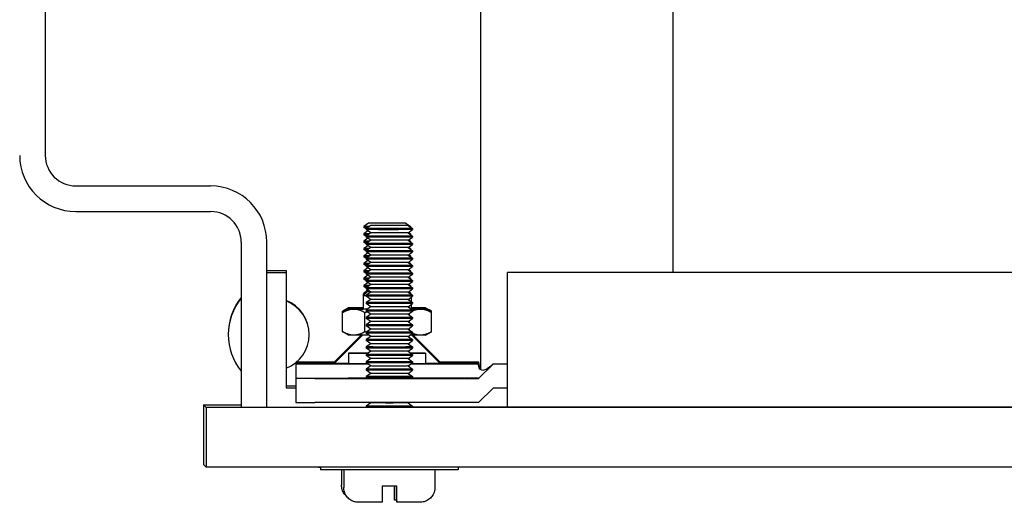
# Model space of a CAD drawing. Header units: inches. Extents: x 1 to 669, y 0 to 417.
# Tile 18 of 256: x 70.66 to 74.69, y 244.59 to 246.57. Entities that reach past the tile are written whole.
import ezdxf

# ---------------------------------------------------------------- set-up
doc = ezdxf.new("R2010")
doc.units = ezdxf.units.IN
doc.header["$LTSCALE"] = 12
doc.header["$MEASUREMENT"] = 0
doc.layers.add('X', color=1, linetype='CONTINUOUS')

msp = doc.modelspace()

# ---------------------------------------------------------------- linework, layer by layer
at = {"layer": 'X'}
for p, q in [((72.5494, 251.30523), (72.5494, 245.1342)), ((73.3368, 245.53109), (73.3368, 250.83946)), ((70.76938, 250.45155), (70.76938, 246.01075)), ((70.89438, 245.88575), (71.44578, 245.88575)), ((70.89438, 245.78115), (71.44578, 245.78115)), ((72.09111, 245.73336), (72.07251, 245.72034)), ((72.24391, 245.73336), (72.26251, 245.72034)), ((72.07251, 245.72034), (72.07251, 245.71611)), ((72.08169, 245.70969), (72.07251, 245.71611)), ((72.08915, 245.70171), (72.07251, 245.69007)), ((72.07251, 245.69007), (72.07251, 245.68584)), ((72.08169, 245.67941), (72.07251, 245.68584)), ((72.10029, 245.72419), (72.08169, 245.71116)), ((72.08169, 245.71116), (72.08169, 245.70693)), ((72.10029, 245.69391), (72.08169, 245.70693)), ((72.10029, 245.69391), (72.08169, 245.68089)), ((72.25309, 245.72419), (72.27169, 245.71116)), ((72.25309, 245.69391), (72.27169, 245.70693)), ((72.25309, 245.69391), (72.27169, 245.68089)), ((72.25505, 245.69529), (72.26251, 245.69007)), ((72.26251, 245.72034), (72.26251, 245.71759)), ((72.26251, 245.69007), (72.26251, 245.68731)), ((72.27169, 245.71116), (72.27169, 245.70693)), ((71.57078, 245.65615), (71.57078, 244.98115)), ((71.67538, 244.98066), (71.67538, 245.65615)), ((72.08915, 245.67144), (72.07251, 245.65979)), ((72.07251, 245.65979), (72.07251, 245.65556)), ((72.08169, 245.64914), (72.07251, 245.65556)), ((72.08169, 245.68089), (72.08169, 245.67666)), ((72.10029, 245.66364), (72.08169, 245.67666)), ((72.10029, 245.66364), (72.08169, 245.65061)), ((72.08169, 245.65061), (72.08169, 245.64639)), ((72.10029, 245.63336), (72.08169, 245.64639)), ((72.25309, 245.66364), (72.27169, 245.67666)), ((72.25309, 245.66364), (72.27169, 245.65061)), ((72.25309, 245.63336), (72.27169, 245.64639)), ((72.25505, 245.66501), (72.26251, 245.65979)), ((72.26251, 245.65979), (72.26251, 245.65704)), ((72.27169, 245.68089), (72.27169, 245.67666)), ((72.27169, 245.65061), (72.27169, 245.64639)), ((72.08915, 245.64116), (72.07251, 245.62952)), ((72.07251, 245.62952), (72.07251, 245.62529)), ((72.08169, 245.61886), (72.07251, 245.62529)), ((72.08915, 245.61089), (72.07251, 245.59924)), ((72.10029, 245.63336), (72.08169, 245.62034)), ((72.08169, 245.62034), (72.08169, 245.61611)), ((72.10029, 245.60309), (72.08169, 245.61611)), ((72.25309, 245.63336), (72.27169, 245.62034)), ((72.25309, 245.60309), (72.27169, 245.61611)), ((72.25505, 245.63474), (72.26251, 245.62952)), ((72.25505, 245.60446), (72.26251, 245.59924)), ((72.26251, 245.62952), (72.26251, 245.62676)), ((72.27169, 245.62034), (72.27169, 245.61611)), ((72.07251, 245.59924), (72.07251, 245.59501)), ((72.08169, 245.58859), (72.07251, 245.59501)), ((72.08915, 245.58061), (72.07251, 245.56897)), ((72.07251, 245.56897), (72.07251, 245.56474)), ((72.08169, 245.55831), (72.07251, 245.56474)), ((72.10029, 245.60309), (72.08169, 245.59006)), ((72.08169, 245.59006), (72.08169, 245.58584)), ((72.10029, 245.57281), (72.08169, 245.58584)), ((72.10029, 245.57281), (72.08169, 245.55979)), ((72.25309, 245.60309), (72.27169, 245.59006)), ((72.25309, 245.57281), (72.27169, 245.58584)), ((72.25309, 245.57281), (72.27169, 245.55979)), ((72.25505, 245.57419), (72.26251, 245.56897)), ((72.26251, 245.59924), (72.26251, 245.59649)), ((72.26251, 245.56897), (72.26251, 245.56621)), ((72.27169, 245.59006), (72.27169, 245.58584)), ((71.67538, 245.54019), (71.75412, 245.54019)), ((71.67538, 245.53184), (71.75412, 245.53184)), ((71.75412, 245.54019), (71.75412, 245.0594)), ((72.08915, 245.55034), (72.07251, 245.53869)), ((72.07251, 245.53869), (72.07251, 245.53446)), ((72.08169, 245.52804), (72.07251, 245.53446)), ((72.08169, 245.55979), (72.08169, 245.55556)), ((72.10029, 245.54254), (72.08169, 245.55556)), ((72.10029, 245.54254), (72.08169, 245.52951)), ((72.08169, 245.52951), (72.08169, 245.52529)), ((72.10029, 245.51226), (72.08169, 245.52529)), ((72.25309, 245.54254), (72.27169, 245.55556)), ((72.25309, 245.54254), (72.27169, 245.52951)), ((72.25309, 245.51226), (72.27169, 245.52529)), ((72.25505, 245.54391), (72.26251, 245.53869)), ((72.26251, 245.53869), (72.26251, 245.53594)), ((72.27169, 245.55979), (72.27169, 245.55556)), ((72.27169, 245.52951), (72.27169, 245.52529)), ((72.65964, 244.97984), (72.65964, 245.53102)), ((76.35357, 245.53102), (72.65964, 245.53102)), ((72.08915, 245.52006), (72.07251, 245.50842)), ((72.07251, 245.50842), (72.07251, 245.50419)), ((72.08169, 245.49776), (72.07251, 245.50419)), ((72.08915, 245.48979), (72.07251, 245.47814)), ((72.10029, 245.51226), (72.08169, 245.49924)), ((72.08169, 245.49924), (72.08169, 245.49501)), ((72.10029, 245.48199), (72.08169, 245.49501)), ((72.25309, 245.51226), (72.27169, 245.49924)), ((72.25309, 245.48199), (72.27169, 245.49501)), ((72.25505, 245.51364), (72.26251, 245.50842)), ((72.25505, 245.48336), (72.26251, 245.47814)), ((72.26251, 245.50842), (72.26251, 245.50566)), ((72.27169, 245.49924), (72.27169, 245.49501)), ((72.0866, 245.46039), (72.06909, 245.44287)), ((72.0866, 245.45415), (72.06909, 245.43663)), ((72.06909, 245.44287), (72.06909, 245.38132)), ((72.07251, 245.47814), (72.07251, 245.47391)), ((72.08169, 245.46749), (72.07251, 245.47391)), ((72.07774, 245.45153), (72.07251, 245.44787)), ((72.07251, 245.44787), (72.07251, 245.4463)), ((72.10029, 245.48199), (72.08169, 245.46896)), ((72.08169, 245.46896), (72.08169, 245.46474)), ((72.10029, 245.45171), (72.08169, 245.46474)), ((72.10029, 245.45171), (72.08169, 245.43869)), ((72.25309, 245.48199), (72.27169, 245.46896)), ((72.25309, 245.45171), (72.27169, 245.46474)), ((72.25309, 245.45171), (72.27169, 245.43869)), ((72.25545, 245.45336), (72.26594, 245.44287)), ((72.25728, 245.45153), (72.26251, 245.44787)), ((72.26251, 245.47814), (72.26251, 245.47539)), ((72.26251, 245.44787), (72.26251, 245.4463)), ((72.26594, 245.44287), (72.26594, 245.44272)), ((72.27169, 245.46896), (72.27169, 245.46474)), ((72.08169, 245.43869), (72.08169, 245.43446)), ((72.10029, 245.42144), (72.08169, 245.43446)), ((72.10029, 245.42144), (72.08169, 245.40841)), ((72.08169, 245.40841), (72.08169, 245.40419)), ((72.10029, 245.39116), (72.08169, 245.40419)), ((72.25309, 245.42144), (72.27169, 245.43446)), ((72.25309, 245.42144), (72.27169, 245.40841)), ((72.25309, 245.39116), (72.27169, 245.40419)), ((72.26594, 245.43043), (72.26594, 245.41244)), ((72.27169, 245.43869), (72.27169, 245.43446)), ((72.27169, 245.40841), (72.27169, 245.40419)), ((71.98567, 245.28908), (71.98567, 245.37349)), ((72.01003, 245.38756), (71.98582, 245.37358)), ((72.01003, 245.38132), (71.98582, 245.36734)), ((72.07659, 245.28895), (72.07659, 245.36712)), ((72.10029, 245.39116), (72.08169, 245.37814)), ((72.08169, 245.37814), (72.08169, 245.37391)), ((72.10029, 245.36089), (72.08169, 245.37391)), ((72.25309, 245.39116), (72.27169, 245.37814)), ((72.25309, 245.36089), (72.27169, 245.37391)), ((72.25843, 245.35715), (72.25843, 245.36463)), ((72.26594, 245.40016), (72.26594, 245.38217)), ((72.27169, 245.37814), (72.27169, 245.37391)), ((72.32499, 245.38756), (72.3492, 245.37358)), ((72.32499, 245.38132), (72.3492, 245.36734)), ((72.34935, 245.28908), (72.34935, 245.37349)), ((72.10029, 245.36089), (72.08169, 245.34786)), ((72.08169, 245.34786), (72.08169, 245.34364)), ((72.10029, 245.33061), (72.08169, 245.34364)), ((72.10029, 245.33061), (72.08169, 245.31759)), ((72.25309, 245.36089), (72.27169, 245.34786)), ((72.25309, 245.33061), (72.27169, 245.34364)), ((72.25309, 245.33061), (72.27169, 245.31759)), ((72.25843, 245.32687), (72.25843, 245.33435)), ((72.27169, 245.34786), (72.27169, 245.34364)), ((72.01003, 245.27502), (71.98582, 245.289)), ((72.08169, 245.31759), (72.08169, 245.31336)), ((72.10029, 245.30034), (72.08169, 245.31336)), ((72.10029, 245.30034), (72.08169, 245.28731)), ((72.08169, 245.28731), (72.08169, 245.28309)), ((72.10029, 245.27006), (72.08169, 245.28309)), ((72.25309, 245.30034), (72.27169, 245.31336)), ((72.25309, 245.30034), (72.27169, 245.28731)), ((72.25309, 245.27006), (72.27169, 245.28309)), ((72.25843, 245.2966), (72.25843, 245.30408)), ((72.27169, 245.31759), (72.27169, 245.31336)), ((72.27169, 245.28731), (72.27169, 245.28309)), ((72.32499, 245.27502), (72.3492, 245.289)), ((72.06702, 245.27492), (71.95097, 245.15888)), ((72.06078, 245.27492), (71.95097, 245.16512)), ((72.10029, 245.27006), (72.08169, 245.25704)), ((72.08169, 245.25704), (72.08169, 245.25281)), ((72.10029, 245.23979), (72.08169, 245.25281)), ((72.25309, 245.27006), (72.27169, 245.25704)), ((72.25309, 245.23979), (72.27169, 245.25281)), ((72.26801, 245.27492), (72.38405, 245.15888)), ((72.27169, 245.25704), (72.27169, 245.25281)), ((72.27424, 245.27492), (72.38405, 245.16512)), ((72.01003, 245.20146), (72.01003, 245.15815)), ((72.10029, 245.23979), (72.08169, 245.22676)), ((72.08169, 245.22676), (72.08169, 245.22254)), ((72.10029, 245.20951), (72.08169, 245.22254)), ((72.10029, 245.20951), (72.08169, 245.19649)), ((72.25309, 245.23979), (72.27169, 245.22676)), ((72.25309, 245.20951), (72.27169, 245.22254)), ((72.25309, 245.20951), (72.27169, 245.19649)), ((72.27169, 245.22676), (72.27169, 245.22254)), ((72.32499, 245.20146), (72.32499, 245.15815)), ((71.79349, 245.16216), (71.79349, 244.99969)), ((71.79833, 245.16622), (71.95208, 245.16622)), ((71.9562, 245.1641), (71.87223, 245.1641)), ((72.08169, 245.19649), (72.08169, 245.19226)), ((72.10029, 245.17924), (72.08169, 245.19226)), ((72.10029, 245.17924), (72.08169, 245.16621)), ((72.08169, 245.16621), (72.08169, 245.16199)), ((72.10029, 245.14896), (72.08169, 245.16199)), ((72.25309, 245.17924), (72.27169, 245.19226)), ((72.25309, 245.17924), (72.27169, 245.16621)), ((72.25309, 245.14896), (72.27169, 245.16199)), ((72.27169, 245.19649), (72.27169, 245.19226)), ((72.27169, 245.16621), (72.27169, 245.16199)), ((72.46279, 245.1641), (72.37882, 245.1641)), ((72.38295, 245.16622), (72.54153, 245.16622)), ((72.54153, 245.16622), (72.54153, 245.15778)), ((71.79349, 245.15778), (72.0877, 245.15778)), ((71.95199, 245.1599), (71.87223, 245.1599)), ((72.10029, 245.14896), (72.08169, 245.13594)), ((72.08169, 245.13594), (72.08169, 245.13171)), ((72.10029, 245.11869), (72.08169, 245.13171)), ((72.25309, 245.14896), (72.27169, 245.13594)), ((72.25309, 245.11869), (72.27169, 245.13171)), ((72.26568, 245.15778), (72.54153, 245.15778)), ((72.27169, 245.13594), (72.27169, 245.13171)), ((72.46279, 245.1599), (72.38303, 245.1599)), ((72.60058, 245.1571), (72.54153, 245.09805)), ((72.60058, 245.15773), (72.65964, 245.15773)), ((72.60058, 245.1571), (72.60058, 245.15773)), ((72.65964, 245.1571), (72.60058, 245.1571)), ((71.79349, 245.09867), (72.08564, 245.09867)), ((71.87223, 245.09805), (72.54153, 245.09805)), ((72.08584, 245.09853), (72.06048, 245.09852)), ((72.10029, 245.11869), (72.08169, 245.10566)), ((72.08169, 245.10566), (72.08169, 245.10144)), ((72.08632, 245.09819), (72.08169, 245.10144)), ((72.25309, 245.11869), (72.27169, 245.10566)), ((72.26707, 245.0982), (72.27169, 245.10144)), ((72.26774, 245.09867), (72.48585, 245.09867)), ((72.27169, 245.10566), (72.27169, 245.10144)), ((72.35574, 245.09827), (72.46189, 245.09843)), ((72.54153, 245.09805), (72.54153, 245.09863)), ((71.75412, 245.06774), (71.79349, 245.06774)), ((71.75412, 245.0594), (71.79349, 245.0594)), ((72.60058, 245.05868), (72.54153, 244.99962)), ((72.65964, 245.05868), (72.60058, 245.05868)), ((72.54153, 244.99962), (71.87223, 244.99962)), ((72.10029, 244.99759), (72.09738, 244.99962)), ((72.25309, 244.99759), (72.256, 244.99962)), ((71.41688, 244.99004), (71.41688, 244.74544)), ((71.41688, 244.99004), (71.57078, 244.99004)), ((71.42732, 244.97961), (71.41688, 244.99004)), ((71.42732, 244.97961), (71.42732, 244.73501)), ((76.20857, 244.97961), (71.42732, 244.97961)), ((71.57078, 244.98115), (72.08169, 244.98066)), ((72.10029, 244.99759), (72.08169, 244.98456)), ((72.08169, 244.98456), (72.08169, 244.98034)), ((72.08183, 244.98024), (72.08169, 244.98034)), ((72.25309, 244.99759), (72.27169, 244.98456)), ((72.27155, 244.98024), (72.27169, 244.98034)), ((72.27169, 244.98456), (72.27169, 244.98034)), ((72.65964, 244.98066), (72.27169, 244.98066)), ((72.42648, 244.98045), (72.42627, 244.98066)), ((76.20857, 244.97984), (72.65964, 244.97984)), ((71.42732, 244.73501), (71.41688, 244.74544)), ((76.20857, 244.73501), (71.42732, 244.73501)), ((71.88651, 244.73501), (71.88651, 244.73337)), ((71.89569, 244.73501), (71.89569, 244.72419)), ((71.98101, 244.72402), (71.98101, 244.66137)), ((71.99019, 244.72401), (71.99019, 244.65219)), ((72.36319, 244.72401), (72.36319, 244.65219)), ((72.45769, 244.73501), (72.45769, 244.72419)), ((72.14684, 244.65903), (72.14684, 244.65203)), ((72.20684, 244.65203), (72.20684, 244.65903)), ((72.19741, 244.60047), (72.19761, 244.60026)), ((72.20659, 244.59129), (72.20679, 244.59108))]:
    msp.add_line(p, q, dxfattribs=at)
for centre, radius, start, end in [((70.89438, 246.01075), 0.2296, 180, 270), ((70.89438, 246.01075), 0.125, 180, 270), ((71.44578, 245.65615), 0.2296, 0, 90), ((71.44578, 245.65615), 0.125, 0, 90), ((71.75659, 245.27955), 0.23868, 141.11868, 180.27601), ((71.75659, 245.27725), 0.23868, 141.11868, 218.88132), ((71.70089, 245.27955), 0.14772, 359.55402, 68.87798), ((71.70089, 245.27725), 0.14772, 291.12202, 68.87798)]:
    msp.add_arc(centre, radius, start, end, dxfattribs=at)
at = {"layer": 'X', "extrusion": (-2.21914e-16, -2.21914e-16, -1)}
for centre in [(72.16751, 245.73336), (72.17669, 245.72419)]:
    msp.add_ellipse(centre, major_axis=(0.0764, 0), ratio=0.0008344, start_param=-0.0008344, end_param=3.1427843, dxfattribs=at)
at = {"layer": 'X', "extrusion": (-2.21915e-16, -3.16928e-16, -1)}
for centre in [(72.16751, 245.73337), (72.17669, 245.72419)]:
    msp.add_ellipse(centre, major_axis=(0.0764, 0), ratio=0.0000001, start_param=-0.0000001, end_param=0.0003572, dxfattribs=at)
at = {"layer": 'X', "extrusion": (-2.05802e-16, 2.16238e-14, -1)}
for centre in [(72.16751, 245.72034), (72.16751, 245.69007), (72.16751, 245.65979), (72.16751, 245.62952), (72.16751, 245.59924), (72.16751, 245.56897), (72.16751, 245.53869), (72.16751, 245.50842), (72.16751, 245.47814)]:
    msp.add_ellipse(centre, major_axis=(-0.095, 0), ratio=0.0008344, start_param=-0.6979472, end_param=0.0011917, dxfattribs=at)
at = {"layer": 'X', "extrusion": (-2.21976e-16, -2.21976e-16, -1)}
for centre, major_axis, ratio, start_param, end_param in [((72.16751, 245.71611), (-0.095, 0), 0.0000002, -0.0000002, 0.0008343), ((72.16751, 245.68584), (-0.095, 0), 0.0000002, -0.0000002, 0.0008343), ((72.17669, 245.71116), (-0.095, 0), 0.0008344, -1.5716308, 0.0011917), ((72.17669, 245.70693), (-0.095, 0), 0.0000002, -0.0000002, 0.0008343), ((72.17669, 245.70693), (-0.095, 0), 0.0008344, -1.5716308, -0.0008344), ((72.17669, 245.71116), (0.095, 0), 0.0008344, -0.0008344, 1.5699619), ((72.16751, 245.72034), (0.095, 0), 0.0008344, -0.0008344, 0.2874443), ((72.16751, 245.69007), (0.095, 0), 0.0008344, -0.0008344, 0.2874443), ((72.16751, 245.65556), (-0.095, 0), 0.0000002, -0.0000002, 0.0008343), ((72.17669, 245.68089), (-0.095, 0), 0.0008344, -1.5716308, 0.0011917), ((72.17669, 245.65061), (-0.095, 0), 0.0008344, -1.5716308, 0.0011917), ((72.17669, 245.67666), (-0.095, 0), 0.0000002, -0.0000002, 0.0008343), ((72.17669, 245.67666), (-0.095, 0), 0.0008344, -1.5716308, -0.0008344), ((72.17669, 245.64639), (-0.095, 0), 0.0000002, -0.0000002, 0.0008343), ((72.17669, 245.64639), (-0.095, 0), 0.0008344, -1.5716308, -0.0008344), ((72.17669, 245.68089), (0.095, 0), 0.0008344, -0.0008344, 1.5699619), ((72.17669, 245.65061), (0.095, 0), 0.0008344, -0.0008344, 1.5699619), ((72.16751, 245.65979), (0.095, 0), 0.0008344, -0.0008344, 0.2874443), ((72.16751, 245.62529), (-0.095, 0), 0.0000002, -0.0000002, 0.0008343), ((72.17669, 245.62034), (-0.095, 0), 0.0008344, -1.5716308, 0.0011917), ((72.17669, 245.61611), (-0.095, 0), 0.0000002, -0.0000002, 0.0008343), ((72.17669, 245.61611), (-0.095, 0), 0.0008344, -1.5716308, -0.0008344), ((72.17669, 245.62034), (0.095, 0), 0.0008344, -0.0008344, 1.5699619), ((72.16751, 245.62952), (0.095, 0), 0.0008344, -0.0008344, 0.2874443), ((72.16751, 245.59501), (-0.095, 0), 0.0000002, -0.0000002, 0.0008343), ((72.16751, 245.56474), (-0.095, 0), 0.0000002, -0.0000002, 0.0008343), ((72.17669, 245.59006), (-0.095, 0), 0.0008344, -1.5716308, 0.0011917), ((72.17669, 245.58584), (-0.095, 0), 0.0000002, -0.0000002, 0.0008343), ((72.17669, 245.58584), (-0.095, 0), 0.0008344, -1.5716308, -0.0008344), ((72.17669, 245.59006), (0.095, 0), 0.0008344, -0.0008344, 1.5699619), ((72.16751, 245.59924), (0.095, 0), 0.0008344, -0.0008344, 0.2874443), ((72.16751, 245.56897), (0.095, 0), 0.0008344, -0.0008344, 0.2874443), ((72.16751, 245.53446), (-0.095, 0), 0.0000002, -0.0000002, 0.0008343), ((72.17669, 245.55979), (-0.095, 0), 0.0008344, -1.5716308, 0.0011917), ((72.17669, 245.52951), (-0.095, 0), 0.0008344, -1.5716308, 0.0011917), ((72.17669, 245.55556), (-0.095, 0), 0.0000002, -0.0000002, 0.0008343), ((72.17669, 245.55556), (-0.095, 0), 0.0008344, -1.5716308, -0.0008344), ((72.17669, 245.52529), (-0.095, 0), 0.0000002, -0.0000002, 0.0008343), ((72.17669, 245.52529), (-0.095, 0), 0.0008344, -1.5716308, -0.0008344), ((72.17669, 245.55979), (0.095, 0), 0.0008344, -0.0008344, 1.5699619), ((72.17669, 245.52951), (0.095, 0), 0.0008344, -0.0008344, 1.5699619), ((72.16751, 245.53869), (0.095, 0), 0.0008344, -0.0008344, 0.2874443), ((72.16751, 245.50419), (-0.095, 0), 0.0000002, -0.0000002, 0.0008343), ((72.17669, 245.49924), (-0.095, 0), 0.0008344, -1.5716308, 0.0011917), ((72.17669, 245.49501), (-0.095, 0), 0.0000002, -0.0000002, 0.0008343), ((72.17669, 245.49501), (-0.095, 0), 0.0008344, -1.5716308, -0.0008344), ((72.17669, 245.49924), (0.095, 0), 0.0008344, -0.0008344, 1.5699619), ((72.16751, 245.50842), (0.095, 0), 0.0008344, -0.0008344, 0.2874443), ((72.16751, 245.47391), (-0.095, 0), 0.0000002, -0.0000002, 0.0008343), ((72.17669, 245.46896), (-0.095, 0), 0.0008344, -1.5716308, 0.0011917), ((72.17669, 245.46474), (-0.095, 0), 0.0000002, -0.0000002, 0.0008343), ((72.17669, 245.46474), (-0.095, 0), 0.0008344, -1.5716308, -0.0008344), ((72.17669, 245.46896), (0.095, 0), 0.0008344, -0.0008344, 1.5699619), ((72.16751, 245.47814), (0.095, 0), 0.0008344, -0.0008344, 0.2874443), ((72.16751, 245.44787), (0.095, 0), 0.0008344, -0.0008344, 0.1810217), ((72.17669, 245.43869), (-0.095, 0), 0.0008344, -1.5716308, 0.0011917), ((72.17669, 245.40841), (-0.095, 0), 0.0008344, -1.5716308, 0.0011917), ((72.17669, 245.43446), (-0.095, 0), 0.0000002, -0.0000002, 0.0008343), ((72.17669, 245.43446), (-0.095, 0), 0.0008344, -1.5716308, -0.0008344), ((72.17669, 245.40419), (-0.095, 0), 0.0000002, -0.0000002, 0.0008343), ((72.17669, 245.40419), (-0.095, 0), 0.0008344, -1.5716308, -0.0008344), ((72.17669, 245.43869), (0.095, 0), 0.0008344, -0.0008344, 1.5699619), ((72.17669, 245.40841), (0.095, 0), 0.0008344, -0.0008344, 1.5699619), ((72.17669, 245.37814), (-0.095, 0), 0.0008344, -1.5716308, 0.0011917), ((72.17669, 245.37391), (-0.095, 0), 0.0000002, -0.0000002, 0.0008343), ((72.17669, 245.37391), (-0.095, 0), 0.0008344, -1.5716308, -0.0008344), ((72.17669, 245.37814), (0.095, 0), 0.0008344, -0.0008344, 1.5699619), ((72.17669, 245.34786), (-0.095, 0), 0.0008344, -1.5716308, 0.0011917), ((72.17669, 245.34364), (-0.095, 0), 0.0000002, -0.0000002, 0.0008343), ((72.17669, 245.34364), (-0.095, 0), 0.0008344, -1.5716308, -0.0008344), ((72.17669, 245.34786), (0.095, 0), 0.0008344, -0.0008344, 1.5699619), ((72.17669, 245.31759), (-0.095, 0), 0.0008344, -1.5716308, 0.0011917), ((72.17669, 245.28731), (-0.095, 0), 0.0008344, -1.5716308, 0.0011917), ((72.17669, 245.31336), (-0.095, 0), 0.0000002, -0.0000002, 0.0008343), ((72.17669, 245.31336), (-0.095, 0), 0.0008344, -1.5716308, -0.0008344), ((72.17669, 245.28309), (-0.095, 0), 0.0000002, -0.0000002, 0.0008343), ((72.17669, 245.28309), (-0.095, 0), 0.0008344, -1.5716308, -0.0008344), ((72.17669, 245.31759), (0.095, 0), 0.0008344, -0.0008344, 1.5699619), ((72.17669, 245.28731), (0.095, 0), 0.0008344, -0.0008344, 1.5699619), ((72.17669, 245.25704), (-0.095, 0), 0.0008344, -1.5716308, 0.0011917), ((72.17669, 245.25281), (-0.095, 0), 0.0000002, -0.0000002, 0.0008343), ((72.17669, 245.25281), (-0.095, 0), 0.0008344, -1.5716308, -0.0008344), ((72.17669, 245.25704), (0.095, 0), 0.0008344, -0.0008344, 1.5699619), ((72.17669, 245.22676), (-0.095, 0), 0.0008344, -1.5716308, 0.0011917), ((72.17669, 245.22254), (-0.095, 0), 0.0000002, -0.0000002, 0.0008343), ((72.17669, 245.22254), (-0.095, 0), 0.0008344, -1.5716308, -0.0008344), ((72.17669, 245.22676), (0.095, 0), 0.0008344, -0.0008344, 1.5699619), ((72.17669, 245.19649), (-0.095, 0), 0.0008344, -1.5716308, 0.0011917), ((72.17669, 245.16621), (-0.095, 0), 0.0008344, -1.5716308, 0.0011917), ((72.17669, 245.19226), (-0.095, 0), 0.0000002, -0.0000002, 0.0008343), ((72.17669, 245.19226), (-0.095, 0), 0.0008344, -1.5716308, -0.0008344), ((72.17669, 245.16199), (-0.095, 0), 0.0000002, -0.0000002, 0.0008343), ((72.17669, 245.16199), (-0.095, 0), 0.0008344, -1.5716308, -0.0008344), ((72.17669, 245.19649), (0.095, 0), 0.0008344, -0.0008344, 1.5699619), ((72.17669, 245.16621), (0.095, 0), 0.0008344, -0.0008344, 1.5699619), ((72.17669, 245.13594), (-0.095, 0), 0.0008344, -1.5716308, 0.0011917), ((72.17669, 245.13171), (-0.095, 0), 0.0000002, -0.0000002, 0.0008343), ((72.17669, 245.13171), (-0.095, 0), 0.0008344, -1.5716308, -0.0008344), ((72.17669, 245.13594), (0.095, 0), 0.0008344, -0.0008344, 1.5699619), ((72.17669, 245.10566), (-0.095, 0), 0.0008344, -1.5716308, 0.0011917), ((72.17669, 245.10144), (-0.095, 0), 0.0000002, -0.0000002, 0.0008343), ((72.17669, 245.10144), (-0.095, 0), 0.0008344, -1.5716308, -0.0008344), ((72.17669, 245.10566), (0.095, 0), 0.0008344, -0.0008344, 1.5699619), ((72.17669, 244.98456), (-0.095, 0), 0.0008344, -1.5716308, 0.0011917), ((72.17669, 244.98034), (-0.095, 0), 0.0000002, -0.0000002, 0.0008343), ((72.17669, 244.98034), (-0.095, 0), 0.0008344, -1.5716308, -0.0008344), ((72.17669, 244.98456), (0.095, 0), 0.0008344, -0.0008344, 1.5699619)]:
    msp.add_ellipse(centre, major_axis=major_axis, ratio=ratio, start_param=start_param, end_param=end_param, dxfattribs=at)
at = {"layer": 'X', "extrusion": (-2.63351e-16, -1.38283e-15, -1)}
for centre in [(72.16751, 245.71611), (72.16751, 245.68584), (72.16751, 245.65556), (72.16751, 245.62529), (72.16751, 245.59501), (72.16751, 245.56474), (72.16751, 245.53446), (72.16751, 245.50419), (72.16751, 245.47391)]:
    msp.add_ellipse(centre, major_axis=(-0.095, 0), ratio=0.0008344, start_param=-0.5923841, end_param=-0.0008344, dxfattribs=at)
at = {"layer": 'X', "extrusion": (-2.21914e-16, 3.16926e-16, -1)}
for centre in [(72.17669, 245.69391), (72.17669, 245.66364), (72.17669, 245.63336), (72.17669, 245.60309), (72.17669, 245.57281), (72.17669, 245.54254), (72.17669, 245.51226), (72.17669, 245.48199), (72.17669, 245.45171), (72.17669, 245.42144), (72.17669, 245.39116), (72.17669, 245.36089), (72.17669, 245.33061), (72.17669, 245.30034), (72.17669, 245.27006), (72.17669, 245.23979), (72.17669, 245.20951), (72.17669, 245.17924), (72.17669, 245.14896), (72.17669, 245.11869), (72.17669, 244.99759)]:
    msp.add_ellipse(centre, major_axis=(0.0764, 0), ratio=0.0008344, start_param=0.0011917, end_param=3.140401, dxfattribs=at)
at = {"layer": 'X', "extrusion": (-2.21966e-16, 1.99847e-26, -1)}
for centre in [(72.17669, 245.70693), (72.17669, 245.49501)]:
    msp.add_ellipse(centre, major_axis=(0.095, 0), ratio=0.0008344, start_param=0, end_param=1.5699619, dxfattribs=at)
at = {"layer": 'X', "extrusion": (-2.21977e-16, -3.17016e-16, -1)}
for centre in [(72.16751, 245.72034), (72.16751, 245.69007), (72.17669, 245.71116), (72.16751, 245.65979), (72.17669, 245.68089), (72.17669, 245.65061), (72.16751, 245.62952), (72.17669, 245.62034), (72.16751, 245.59924), (72.16751, 245.56897), (72.17669, 245.59006), (72.16751, 245.53869), (72.17669, 245.55979), (72.17669, 245.52951), (72.16751, 245.50842), (72.17669, 245.49924), (72.16751, 245.47814), (72.16751, 245.44787), (72.17669, 245.46896), (72.17669, 245.43869), (72.17669, 245.40841), (72.17669, 245.37814), (72.17669, 245.34786), (72.17669, 245.31759), (72.17669, 245.28731), (72.17669, 245.25704), (72.17669, 245.22676), (72.17669, 245.19649), (72.17669, 245.16621), (72.17669, 245.13594), (72.17669, 245.10566), (72.17669, 244.98456)]:
    msp.add_ellipse(centre, major_axis=(0.095, 0), ratio=0.0000001, start_param=-0.0000001, end_param=0.0003572, dxfattribs=at)
at = {"layer": 'X', "extrusion": (-2.21966e-16, -1.97739e-26, -1)}
msp.add_ellipse((72.17669, 245.67666), major_axis=(0.095, 0), ratio=0.0008344, start_param=0, end_param=1.5699619, dxfattribs=at)
at = {"layer": 'X', "extrusion": (-2.21966e-16, -9.93908e-26, -1)}
for centre in [(72.17669, 245.64639), (72.17669, 245.61611)]:
    msp.add_ellipse(centre, major_axis=(0.095, 0), ratio=0.0008344, start_param=0, end_param=1.5699619, dxfattribs=at)
at = {"layer": 'X', "extrusion": (-2.21966e-16, -1.19253e-25, -1)}
msp.add_ellipse((72.17669, 245.58584), major_axis=(0.095, 0), ratio=0.0008344, start_param=0, end_param=1.5699619, dxfattribs=at)
at = {"layer": 'X', "extrusion": (-2.21966e-16, 1.19464e-25, -1)}
msp.add_ellipse((72.17669, 245.55556), major_axis=(0.095, 0), ratio=0.0008344, start_param=0, end_param=1.5699619, dxfattribs=at)
at = {"layer": 'X', "extrusion": (-2.21966e-16, 2.00179e-26, -1)}
for centre in [(72.17669, 245.52529), (72.17669, 245.10144)]:
    msp.add_ellipse(centre, major_axis=(0.095, 0), ratio=0.0008344, start_param=0, end_param=1.5699619, dxfattribs=at)
at = {"layer": 'X', "extrusion": (-2.47449e-16, 6.96822e-14, -1)}
msp.add_ellipse((72.16751, 245.44287), major_axis=(-0.09843, 0), ratio=0.0008344, start_param=-0.3572119, end_param=0.0008344, dxfattribs=at)
at = {"layer": 'X', "extrusion": (-2.15543e-16, -4.72774e-14, -1)}
msp.add_ellipse((72.16751, 245.44787), major_axis=(-0.095, 0), ratio=0.0008344, start_param=-0.1810217, end_param=0.0011917, dxfattribs=at)
at = {"layer": 'X', "extrusion": (-2.33355e-16, 7.94129e-14, -1)}
msp.add_ellipse((72.16751, 245.45415), major_axis=(-0.08091, 0), ratio=0.0008344, start_param=-0.5087174, end_param=0.506334, dxfattribs=at)
at = {"layer": 'X', "extrusion": (-2.10965e-16, -4.58977e-14, -1)}
msp.add_ellipse((72.16751, 245.46039), major_axis=(-0.08091, 0), ratio=0.0008344, start_param=-0.1795833, end_param=0.1771999, dxfattribs=at)
at = {"layer": 'X', "extrusion": (-2.21966e-16, -1.98071e-26, -1)}
msp.add_ellipse((72.17669, 245.46474), major_axis=(0.095, 0), ratio=0.0008344, start_param=0, end_param=1.5699619, dxfattribs=at)
at = {"layer": 'X', "extrusion": (-2.21962e-16, -2.21962e-16, -1)}
msp.add_ellipse((72.16751, 245.44287), major_axis=(0.09843, 0), ratio=0.0008344, start_param=-0.0008344, end_param=0.0665977, dxfattribs=at)
at = {"layer": 'X', "extrusion": (-2.53448e-16, 2.32402e-14, -1)}
msp.add_ellipse((72.16751, 245.43663), major_axis=(-0.09843, 0), ratio=0.0008344, start_param=-0.5116373, end_param=0.0008344, dxfattribs=at)
at = {"layer": 'X', "extrusion": (-2.21966e-16, 1.99081e-25, -1)}
msp.add_ellipse((72.17669, 245.43446), major_axis=(0.095, 0), ratio=0.0008344, start_param=0, end_param=1.5699619, dxfattribs=at)
at = {"layer": 'X', "extrusion": (-2.21966e-16, 1.59256e-25, -1)}
for centre in [(72.17669, 245.40419), (72.17669, 245.37391)]:
    msp.add_ellipse(centre, major_axis=(0.095, 0), ratio=0.0008344, start_param=0, end_param=1.5699619, dxfattribs=at)
at = {"layer": 'X', "extrusion": (-2.40759e-16, 7.73117e-14, -1)}
for centre, major_axis, end_param in [((72.16751, 245.38756), (-0.15748, 0), 0.5235988), ((72.16751, 245.38132), (-0.15748, 0), 0.5235988), ((72.16751, 245.38756), (0.15748, 0), 0.5235988), ((72.16751, 245.38132), (0.15748, 0), 0.5235988), ((72.16751, 245.27502), (-0.15748, 0), -0.0014453)]:
    msp.add_ellipse(centre, major_axis=major_axis, ratio=0.0008344, start_param=-0.5235988, end_param=end_param, dxfattribs=at)
at = {"layer": 'X', "extrusion": (-2.40759e-16, -7.73117e-14, -1)}
for centre, major_axis, end_param in [((72.16751, 245.38756), (0.15748, 0), -2.2459279), ((72.16751, 245.38132), (0.15748, 0), -2.2459279), ((72.16751, 245.38756), (-0.15748, 0), -2.2459279), ((72.16751, 245.38132), (-0.15748, 0), -2.2570159), ((72.16751, 245.27502), (-0.15748, 0), -2.1986582)]:
    msp.add_ellipse(centre, major_axis=major_axis, ratio=0.0008344, start_param=-2.6179939, end_param=end_param, dxfattribs=at)
at = {"layer": 'X', "extrusion": (-2.47738e-16, -3.2871e-14, -1)}
for major_axis in [(-0.15748, 0), (0.15748, 0)]:
    msp.add_ellipse((72.16751, 245.38756), major_axis=major_axis, ratio=0.0008344, start_param=-0.8956648, end_param=-0.5235988, dxfattribs=at)
at = {"layer": 'X', "extrusion": (-2.41996e-16, -7.15512e-14, -1)}
msp.add_ellipse((72.16751, 245.38132), major_axis=(-0.15748, 0), ratio=0.0008344, start_param=-1.0272843, end_param=-0.5235988, dxfattribs=at)
at = {"layer": 'X', "extrusion": (-2.54176e-16, -3.04117e-15, -1)}
msp.add_ellipse((72.16751, 245.38132), major_axis=(-0.09843, 0), ratio=0.0008344, start_param=-0.5979861, end_param=0, dxfattribs=at)
at = {"layer": 'X', "extrusion": (-2.47968e-16, -3.02854e-14, -1)}
msp.add_ellipse((72.16751, 245.38132), major_axis=(0.15748, 0), ratio=0.0008344, start_param=-0.8869602, end_param=-0.5235988, dxfattribs=at)
at = {"layer": 'X', "extrusion": (-2.21966e-16, 1.19497e-25, -1)}
msp.add_ellipse((72.17669, 245.34364), major_axis=(0.095, 0), ratio=0.0008344, start_param=0, end_param=1.5699619, dxfattribs=at)
at = {"layer": 'X', "extrusion": (-2.21966e-16, 3.99138e-26, -1)}
msp.add_ellipse((72.17669, 245.31336), major_axis=(0.095, 0), ratio=0.0008344, start_param=0, end_param=1.5699619, dxfattribs=at)
at = {"layer": 'X', "extrusion": (-2.21966e-16, -3.97031e-26, -1)}
msp.add_ellipse((72.17669, 245.28309), major_axis=(0.095, 0), ratio=0.0008344, start_param=0, end_param=1.5699619, dxfattribs=at)
at = {"layer": 'X', "extrusion": (-2.38467e-16, -8.69174e-14, -1)}
msp.add_ellipse((72.16751, 245.27502), major_axis=(-0.15748, 0), ratio=0.0008344, start_param=-1.0806456, end_param=-0.5235988, dxfattribs=at)
at = {"layer": 'X', "extrusion": (-2.21966e-16, -3.96699e-26, -1)}
msp.add_ellipse((72.17669, 245.25281), major_axis=(0.095, 0), ratio=0.0008344, start_param=0, end_param=1.5699619, dxfattribs=at)
at = {"layer": 'X', "extrusion": (-2.22031e-16, 3.84569e-16, -1)}
msp.add_ellipse((72.16751, 245.27502), major_axis=(0.15748, 0), ratio=0.0008344, start_param=0.0014453, end_param=0.5235988, dxfattribs=at)
at = {"layer": 'X', "extrusion": (-2.40825e-16, -7.70142e-14, -1)}
msp.add_ellipse((72.16751, 245.20146), major_axis=(-0.15748, 0), ratio=0.0008344, start_param=-1.0461666, end_param=1.04855, dxfattribs=at)
at = {"layer": 'X', "extrusion": (-1.65919e-16, -1.0893e-14, -1)}
msp.add_ellipse((72.16751, 245.20146), major_axis=(-0.11811, 0), ratio=0.0008344, start_param=-0.840126, end_param=0.8425093, dxfattribs=at)
at = {"layer": 'X', "extrusion": (-2.21966e-16, 1.59289e-25, -1)}
msp.add_ellipse((72.17669, 245.22254), major_axis=(0.095, 0), ratio=0.0008344, start_param=0, end_param=1.5699619, dxfattribs=at)
at = {"layer": 'X', "extrusion": (-2.47388e-16, -3.64673e-14, -1)}
msp.add_ellipse((72.16751, 245.20146), major_axis=(0.15748, 0), ratio=0.0008344, start_param=-0.9077865, end_param=0.9054031, dxfattribs=at)
at = {"layer": 'X', "extrusion": (-2.60031e-16, -4.50562e-14, -1)}
msp.add_ellipse((72.16751, 245.20146), major_axis=(0.11811, 0), ratio=0.0008344, start_param=-0.6072363, end_param=0.6048529, dxfattribs=at)
at = {"layer": 'X', "extrusion": (-2.21966e-16, -2.39489e-26, -1)}
msp.add_ellipse((71.87223, 245.16417), major_axis=(-0.07874, 0), ratio=0.0008344, start_param=-1.5707963, end_param=-0.2486735, dxfattribs=at)
at = {"layer": 'X'}
for centre, major_axis, ratio, start_param, end_param in [((72.16751, 245.16512), (-0.21654, 0), 0.0008344, -0.0008344, 0.2398535), ((72.16751, 245.16512), (0.21654, 0), 0.0008344, -0.2398535, 0.2415224), ((71.87223, 245.15983), (-0.07874, 0), 0.0008344, -1.5707963, 0), ((72.46279, 245.15983), (0.07874, 0), 0.0008344, 0, 1.5707963), ((72.60058, 245.15778), (0, 0.0591), 0.9991667, 1.5707967, 1.6264672), ((72.60058, 245.15778), (-0.05906, -0.05906), 0.0004172, 1.5147086, 1.5703791), ((72.16751, 245.09836), (-0.21654, 0), 0.0008344, -1.0537733, 2.6245696), ((72.32499, 245.09849), (0.15748, 0), 0.0008344, -0.5170231, 1.943413), ((72.43017, 245.09858), (-0.11136, -0.00005), 0.0007226, -3.141593, -2.0943954), ((71.87223, 244.99969), (-0.07874, 0), 0.0008344, 0, 1.5707963), ((72.17669, 244.65919), (0.1865, 0), 0.0008344, -1.7315217, -1.5699619), ((72.17669, 244.65919), (0.1865, 0), 0.0008344, -1.5699619, -1.4084021)]:
    msp.add_ellipse(centre, major_axis=major_axis, ratio=ratio, start_param=start_param, end_param=end_param, dxfattribs=at)
at = {"layer": 'X', "extrusion": (-2.21966e-16, -9.93576e-26, -1)}
msp.add_ellipse((72.17669, 245.19226), major_axis=(0.095, 0), ratio=0.0008344, start_param=0, end_param=1.5699619, dxfattribs=at)
at = {"layer": 'X', "extrusion": (-2.21966e-16, 9.95683e-26, -1)}
msp.add_ellipse((72.17669, 245.16199), major_axis=(0.095, 0), ratio=0.0008344, start_param=0, end_param=1.5699619, dxfattribs=at)
at = {"layer": 'X', "extrusion": (-2.21966e-16, 1.35679e-28, -1)}
msp.add_ellipse((72.46279, 245.16417), major_axis=(0.07874, 0), ratio=0.0008344, start_param=0, end_param=1.5707963, dxfattribs=at)
at = {"layer": 'X', "extrusion": (-2.21966e-16, -3.72175e-24, -1)}
msp.add_ellipse((72.60058, 245.16622), major_axis=(-0.05906, 0), ratio=0.9991653, start_param=-0.0556752, end_param=-0.0000047, dxfattribs=at)
at = {"layer": 'X', "extrusion": (-2.21966e-16, -2.57556e-23, -1)}
msp.add_ellipse((72.16751, 245.15888), major_axis=(-0.21654, 0), ratio=0.0008344, start_param=0, end_param=0.0008344, dxfattribs=at)
at = {"layer": 'X', "extrusion": (-1.81198e-16, 6.28653e-15, -1)}
msp.add_ellipse((72.16751, 245.15888), major_axis=(-0.21654, 0), ratio=0.0008344, start_param=-0.7564564, end_param=0, dxfattribs=at)
at = {"layer": 'X', "extrusion": (-2.41433e-16, -7.42342e-14, -1)}
msp.add_ellipse((72.16751, 245.15815), major_axis=(-0.15748, 0), ratio=0.0008344, start_param=-1.0365464, end_param=0, dxfattribs=at)
at = {"layer": 'X', "extrusion": (-2.21966e-16, 7.96724e-26, -1)}
msp.add_ellipse((72.17669, 245.13171), major_axis=(0.095, 0), ratio=0.0008344, start_param=0, end_param=1.5699619, dxfattribs=at)
at = {"layer": 'X', "extrusion": (-2.21966e-16, -2.39088e-26, -1)}
msp.add_ellipse((72.16751, 245.15815), major_axis=(0.15748, 0), ratio=0.0008344, start_param=0, end_param=0.8945605, dxfattribs=at)
at = {"layer": 'X', "extrusion": (-2.21937e-16, -2.21937e-16, -1)}
msp.add_ellipse((72.16751, 245.15888), major_axis=(0.21654, 0), ratio=0.0008344, start_param=-0.0008344, end_param=0.7564564, dxfattribs=at)
at = {"layer": 'X', "extrusion": (-2.21966e-16, -3.36006e-25, -1)}
msp.add_ellipse((71.87223, 245.09811), major_axis=(-0.07874, 0), ratio=0.0008344, start_param=-1.5707963, end_param=0, dxfattribs=at)
at = {"layer": 'X', "extrusion": (-2.21966e-16, 1.3936e-25, -1)}
msp.add_ellipse((72.17669, 244.98034), major_axis=(0.095, 0), ratio=0.0008344, start_param=0, end_param=1.5699619, dxfattribs=at)
at = {"layer": 'X', "extrusion": (-1.91096e-16, -6.00152e-14, -1)}
msp.add_ellipse((72.16751, 244.73337), major_axis=(-0.281, 0), ratio=0.0008344, start_param=-0.2562964, end_param=0, dxfattribs=at)
at = {"layer": 'X', "extrusion": (-2.21953e-16, -2.21953e-16, -1)}
msp.add_ellipse((72.17669, 244.72419), major_axis=(-0.281, 0), ratio=0.0008344, start_param=-1.5716308, end_param=0, dxfattribs=at)
at = {"layer": 'X', "extrusion": (-2.21966e-16, 6.73305e-26, -1)}
msp.add_ellipse((72.17669, 244.72419), major_axis=(0.281, 0), ratio=0.0008344, start_param=0, end_param=1.5699619, dxfattribs=at)
at = {"layer": 'X'}
for points, weights in [([(72.03113, 245.38749), (72.01003, 245.38752), (71.98567, 245.37349)], [1.80107349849, 1.80107349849, 1.67176223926]), ([(72.03113, 245.38125), (72.01003, 245.38128), (71.98567, 245.36725)], [1.80107349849, 1.80107349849, 1.67176223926]), ([(71.98567, 245.37349), (71.98574, 245.37354), (71.98582, 245.37358)], [1.67176223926, 1.67213594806, 1.67250857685]), ([(71.98567, 245.36725), (71.98574, 245.3673), (71.98582, 245.36734)], [1.67176223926, 1.67213594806, 1.67250857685]), ([(72.0603, 245.38141), (72.04524, 245.38747), (72.03113, 245.38749)], [1.74319445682, 1.80107349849, 1.80107349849]), ([(72.07659, 245.36712), (72.05223, 245.38122), (72.03113, 245.38125)], [1.67176223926, 1.80107349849, 1.80107349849]), ([(72.08721, 245.37005), (72.08197, 245.36867), (72.07659, 245.36712)], [1.69711516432, 1.6851296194, 1.67176223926]), ([(72.30389, 245.38125), (72.28839, 245.38123), (72.27163, 245.37387)], [1.80107349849, 1.80107349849, 1.73124049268]), ([(72.30389, 245.38749), (72.28978, 245.38747), (72.27472, 245.38141)], [1.80107349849, 1.80107349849, 1.74319445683]), ([(72.34935, 245.37349), (72.32499, 245.38752), (72.30389, 245.38749)], [1.67176223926, 1.80107349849, 1.80107349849]), ([(72.34935, 245.36725), (72.32499, 245.38128), (72.30389, 245.38125)], [1.67176223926, 1.80107349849, 1.80107349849]), ([(72.3492, 245.37358), (72.34928, 245.37354), (72.34935, 245.37349)], [1.67250857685, 1.67213594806, 1.67176223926]), ([(72.3492, 245.36734), (72.34928, 245.3673), (72.34935, 245.36725)], [1.67250857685, 1.67213594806, 1.67176223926]), ([(72.03113, 245.27495), (72.01003, 245.27498), (71.98567, 245.28908)], [1.80107349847, 1.80107349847, 1.67176223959]), ([(72.07659, 245.28895), (72.05223, 245.27492), (72.03113, 245.27495)], [1.67176223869, 1.80107349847, 1.80107349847]), ([(72.08189, 245.28746), (72.07926, 245.28818), (72.07659, 245.28895)], [1.68463671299, 1.67836821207, 1.67176223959]), ([(72.30389, 245.27495), (72.28807, 245.27493), (72.27093, 245.28255)], [1.80107349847, 1.80107349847, 1.72839405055]), ([(72.34935, 245.28908), (72.32499, 245.27498), (72.30389, 245.27495)], [1.67176223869, 1.80107349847, 1.80107349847])]:
    msp.add_rational_spline(points, weights, degree=2, dxfattribs=at)
for points, knots in [([(72.54162, 245.16294), (72.54204, 245.15633), (72.5437, 245.14953), (72.5477, 245.14431), (72.5485, 245.14346), (72.5494, 245.14269)], [-0.878063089, -0.878063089, -0.878063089, -0.878063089, -0.80960237, -0.80960237, -0.795490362, -0.795490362, -0.795490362, -0.795490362]), ([(72.5973, 245.15444), (72.59679, 245.15394), (72.59629, 245.15344), (72.59016, 245.14744), (72.58372, 245.14182), (72.57407, 245.13561), (72.57085, 245.1339), (72.56462, 245.13155), (72.56161, 245.1309), (72.55603, 245.1309), (72.55359, 245.13155), (72.54942, 245.13392), (72.54769, 245.13563), (72.54355, 245.14185), (72.54218, 245.14748), (72.54168, 245.15348), (72.54165, 245.15398), (72.54162, 245.15449)], [-0.88486969, -0.88486969, -0.88486969, -0.88486969, -0.87952346, -0.87952346, -0.81939397, -0.81939397, -0.78932923, -0.78932923, -0.75926448, -0.75926448, -0.72919973, -0.72919973, -0.69913499, -0.69913499, -0.6390055, -0.6390055, -0.63365927, -0.63365927, -0.63365927, -0.63365927]), ([(72.00371, 244.61389), (72.00198, 244.61529), (72.00033, 244.61677), (71.9942, 244.62293), (71.99032, 244.62833), (71.98454, 244.63992), (71.98256, 244.64626), (71.98122, 244.65555), (71.98101, 244.65846), (71.98101, 244.66137)], [0.203663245, 0.203663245, 0.203663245, 0.203663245, 0.210294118, 0.210294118, 0.229729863, 0.229729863, 0.249166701, 0.249166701, 0.257879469, 0.257879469, 0.257879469, 0.257879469]), ([(72.14679, 244.59108), (72.1336, 244.59109), (72.12078, 244.59109), (72.09807, 244.5911), (72.08784, 244.59111), (72.07095, 244.59113), (72.06408, 244.59114), (72.0569, 244.59115), (72.055, 244.59116), (72.05284, 244.59117), (72.05223, 244.59117), (72.05132, 244.59118), (72.05101, 244.59118), (72.0504, 244.59119), (72.05022, 244.59119), (72.04974, 244.5912), (72.04953, 244.59121), (72.04906, 244.59122), (72.04884, 244.59123), (72.04834, 244.59125), (72.04806, 244.59127), (72.04717, 244.59132), (72.04651, 244.59136), (72.04509, 244.59149), (72.04432, 244.59157), (72.04147, 244.59193), (72.03938, 244.5923), (72.0326, 244.59389), (72.02796, 244.59557), (72.01786, 244.60069), (72.0125, 244.60458), (72.00338, 244.61375), (71.9995, 244.61915), (71.99372, 244.63074), (71.99173, 244.63708), (71.9904, 244.64637), (71.99019, 244.64928), (71.99019, 244.65219)], [0, 0, 0, 0, 0.04073501, 0.04073501, 0.08074049, 0.08074049, 0.12080966, 0.12080966, 0.14076376, 0.14076376, 0.15121652, 0.15121652, 0.15905131, 0.15905131, 0.16199382, 0.16199382, 0.16359768, 0.16359768, 0.16461386, 0.16461386, 0.16562726, 0.16562726, 0.16766299, 0.16766299, 0.17000489, 0.17000489, 0.17633182, 0.17633182, 0.1909203, 0.1909203, 0.21029412, 0.21029412, 0.22972986, 0.22972986, 0.2491667, 0.2491667, 0.25787947, 0.25787947, 0.25787947, 0.25787947]), ([(72.14684, 244.65203), (72.14684, 244.64455), (72.14684, 244.63574), (72.14684, 244.62188), (72.14683, 244.61438), (72.14682, 244.60372), (72.14682, 244.59868), (72.1468, 244.59286), (72.1468, 244.59109), (72.14679, 244.59108)], [0, 0, 0, 0, 0.0570489, 0.0570489, 0.11448136, 0.11448136, 0.17259877, 0.17259877, 0.23173337, 0.23173337, 0.23173337, 0.23173337]), ([(72.19736, 244.65903), (72.19736, 244.6521), (72.19736, 244.64439), (72.19736, 244.63121), (72.19737, 244.62369), (72.19738, 244.61304), (72.19738, 244.60804), (72.19739, 244.60224), (72.1974, 244.60047), (72.19741, 244.60047)], [0.00620752, 0.00620752, 0.00620752, 0.00620752, 0.05733322, 0.05733322, 0.11505567, 0.11505567, 0.17289066, 0.17289066, 0.23187048, 0.23187048, 0.23187048, 0.23187048]), ([(72.19761, 244.60026), (72.19762, 244.60027), (72.19763, 244.60202), (72.19764, 244.60779), (72.19764, 244.61277), (72.19765, 244.6234), (72.19766, 244.63092), (72.19766, 244.64418), (72.19766, 244.65202), (72.19766, 244.65903)], [0.70352671, 0.70352671, 0.70352671, 0.70352671, 0.76236943, 0.76236943, 0.82020443, 0.82020443, 0.87792688, 0.87792688, 0.92980858, 0.92980858, 0.92980858, 0.92980858]), ([(72.20654, 244.65234), (72.20654, 244.64482), (72.20654, 244.63596), (72.20654, 244.62203), (72.20655, 244.61451), (72.20656, 244.60386), (72.20656, 244.59886), (72.20657, 244.59306), (72.20658, 244.59129), (72.20659, 244.59129)], [0, 0, 0, 0, 0.05733322, 0.05733322, 0.11505567, 0.11505567, 0.17289066, 0.17289066, 0.23187048, 0.23187048, 0.23187048, 0.23187048]), ([(72.36319, 244.65219), (72.36319, 244.64559), (72.36209, 244.63891), (72.35791, 244.62653), (72.35481, 244.62066), (72.34702, 244.61031), (72.34222, 244.60571), (72.33157, 244.59834), (72.32557, 244.59547), (72.31629, 244.59275), (72.31313, 244.59209), (72.30869, 244.59152), (72.30737, 244.59139), (72.30584, 244.59129), (72.30553, 244.59128), (72.30502, 244.59125), (72.30481, 244.59124), (72.30434, 244.59122), (72.3041, 244.59122), (72.30371, 244.5912), (72.30355, 244.5912), (72.30318, 244.59119), (72.30302, 244.59119), (72.3025, 244.59118), (72.30225, 244.59118), (72.30106, 244.59117), (72.2999, 244.59117), (72.2961, 244.59115), (72.29314, 244.59115), (72.28334, 244.59113), (72.27507, 244.59112), (72.25581, 244.5911), (72.24466, 244.5911), (72.22446, 244.59109), (72.21572, 244.59109), (72.20679, 244.59108)], [0, 0, 0, 0, 0.01978277, 0.01978277, 0.03920725, 0.03920725, 0.05864458, 0.05864458, 0.078081, 0.078081, 0.08768236, 0.08768236, 0.0915779, 0.0915779, 0.09263514, 0.09263514, 0.0934269, 0.0934269, 0.094657, 0.094657, 0.09601025, 0.09601025, 0.09839455, 0.09839455, 0.10466823, 0.10466823, 0.12350746, 0.12350746, 0.14858923, 0.14858923, 0.18996178, 0.18996178, 0.23009818, 0.23009818, 0.25768639, 0.25768639, 0.25768639, 0.25768639]), ([(72.20679, 244.59108), (72.2068, 244.59109), (72.2068, 244.59284), (72.20682, 244.59861), (72.20682, 244.6036), (72.20683, 244.61422), (72.20684, 244.62174), (72.20684, 244.63566), (72.20684, 244.64451), (72.20684, 244.65203)], [0.70352671, 0.70352671, 0.70352671, 0.70352671, 0.76236943, 0.76236943, 0.82020443, 0.82020443, 0.87792688, 0.87792688, 0.9352601, 0.9352601, 0.9352601, 0.9352601])]:
    msp.add_open_spline(points, degree=3, knots=knots, dxfattribs=at)
msp.add_open_spline([(72.20656, 244.60027), (72.20361, 244.60027), (72.20062, 244.60026), (72.19761, 244.60026)], degree=3, dxfattribs=at)

doc.saveas('drawing.dxf')
